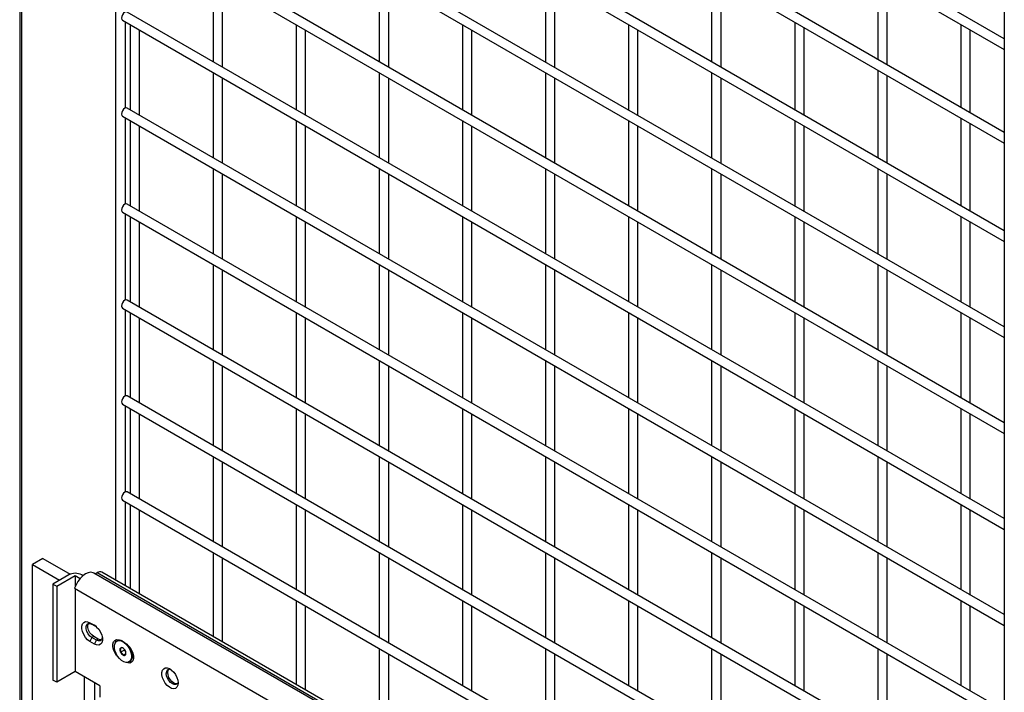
# Model space of a CAD drawing. Header units: inches. Extents: x 0.2 to 10.8, y 0.2 to 8.2.
# Tile 23 of 42: x 7.417 to 8.116, y 6.088 to 6.565. Entities that reach past the tile are written whole.
import ezdxf

# ---------------------------------------------------------------- set-up
doc = ezdxf.new("R2010")
doc.units = ezdxf.units.IN
doc.header["$MEASUREMENT"] = 0

msp = doc.modelspace()

# ---------------------------------------------------------------- linework, layer by layer
for p, q in [((7.41736, 8.04369), (7.41736, 5.62384)), ((8.11566, 7.54899), (8.11566, 5.3035)), ((8.11566, 6.55147), (7.49353, 6.91062)), ((7.41883, 5.92375), (7.41883, 6.9019)), ((7.4902, 6.90484), (8.11566, 6.54377)), ((7.48541, 6.85951), (7.48541, 6.16764)), ((7.4902, 6.8385), (8.11566, 6.47743)), ((8.11566, 6.48513), (7.56111, 6.80526)), ((8.11566, 6.41538), (7.49353, 6.77453)), ((7.4902, 6.76875), (8.11566, 6.40768)), ((8.11566, 6.34734), (7.49353, 6.70648)), ((7.4902, 6.70071), (8.11566, 6.33964)), ((8.11566, 6.27929), (7.49353, 6.63844)), ((7.4902, 6.63266), (8.11566, 6.27159)), ((7.55453, 6.59553), (7.55453, 6.53518)), ((7.67238, 6.59554), (7.67238, 6.53519)), ((7.79023, 6.59555), (7.79023, 6.5352)), ((7.90808, 6.59726), (7.90808, 6.53521)), ((7.91475, 6.53136), (7.91475, 6.59341)), ((8.02593, 6.59557), (8.02593, 6.53693)), ((7.56119, 6.53133), (7.56119, 6.59168)), ((7.67904, 6.53134), (7.67904, 6.59169)), ((7.7969, 6.53135), (7.7969, 6.5917)), ((8.0326, 6.53308), (8.0326, 6.59172)), ((7.4902, 6.56462), (8.11566, 6.20355)), ((8.11566, 6.21125), (7.49353, 6.57039)), ((7.49248, 6.50244), (7.49248, 6.5633)), ((7.4956, 6.5615), (7.4956, 6.50115)), ((7.50227, 6.4973), (7.50227, 6.55765)), ((7.61345, 6.56151), (7.61345, 6.50116)), ((7.62012, 6.49731), (7.62012, 6.55766)), ((7.7313, 6.56152), (7.7313, 6.50117)), ((7.73797, 6.49733), (7.73797, 6.55767)), ((7.84915, 6.56153), (7.84915, 6.50119)), ((7.85582, 6.49734), (7.85582, 6.55768)), ((7.96701, 6.56324), (7.96701, 6.5012)), ((7.97367, 6.49735), (7.97367, 6.5594)), ((8.08486, 6.56155), (8.08486, 6.50291)), ((8.09152, 6.49906), (8.09152, 6.55771)), ((8.02593, 6.52923), (8.02593, 6.46718)), ((7.55453, 6.52748), (7.55453, 6.46713)), ((7.56119, 6.46329), (7.56119, 6.52363)), ((7.67238, 6.52749), (7.67238, 6.46715)), ((7.67904, 6.4633), (7.67904, 6.52364)), ((7.79023, 6.5275), (7.79023, 6.46716)), ((7.7969, 6.46331), (7.7969, 6.52366)), ((7.90808, 6.52752), (7.90808, 6.46717)), ((7.91475, 6.46332), (7.91475, 6.52367)), ((8.0326, 6.46333), (8.0326, 6.52538)), ((8.11566, 6.1432), (7.49353, 6.50235)), ((7.4902, 6.49657), (8.11566, 6.1355)), ((7.49248, 6.4344), (7.49248, 6.49525)), ((8.08486, 6.49521), (8.08486, 6.43316)), ((7.4956, 6.49345), (7.4956, 6.43311)), ((7.50227, 6.42926), (7.50227, 6.48961)), ((7.61345, 6.49347), (7.61345, 6.43312)), ((7.62012, 6.42927), (7.62012, 6.48962)), ((7.7313, 6.49348), (7.7313, 6.43313)), ((7.73797, 6.42928), (7.73797, 6.48963)), ((7.84915, 6.49349), (7.84915, 6.43314)), ((7.85582, 6.42929), (7.85582, 6.48964)), ((7.96701, 6.4935), (7.96701, 6.43315)), ((7.97367, 6.4293), (7.97367, 6.48965)), ((8.09152, 6.42931), (8.09152, 6.49136)), ((7.55453, 6.45944), (7.55453, 6.39909)), ((7.67238, 6.45945), (7.67238, 6.3991)), ((7.79023, 6.45946), (7.79023, 6.39911)), ((7.90808, 6.45947), (7.90808, 6.39912)), ((8.02593, 6.45948), (8.02593, 6.39913)), ((7.56119, 6.39524), (7.56119, 6.45559)), ((7.67904, 6.39525), (7.67904, 6.4556)), ((7.7969, 6.39526), (7.7969, 6.45561)), ((7.91475, 6.39527), (7.91475, 6.45562)), ((8.0326, 6.39529), (8.0326, 6.45563)), ((8.11566, 6.07516), (7.49353, 6.4343)), ((7.4902, 6.42853), (8.11566, 6.06746)), ((7.49248, 6.36635), (7.49248, 6.42721)), ((7.4956, 6.42541), (7.4956, 6.36506)), ((7.61345, 6.42542), (7.61345, 6.36507)), ((7.7313, 6.42543), (7.7313, 6.36508)), ((7.84915, 6.42544), (7.84915, 6.36509)), ((7.96701, 6.42545), (7.96701, 6.36511)), ((8.08486, 6.42546), (8.08486, 6.36512)), ((7.50227, 6.36121), (7.50227, 6.42156)), ((7.62012, 6.36122), (7.62012, 6.42157)), ((7.73797, 6.36124), (7.73797, 6.42158)), ((7.85582, 6.36125), (7.85582, 6.42159)), ((7.97367, 6.36126), (7.97367, 6.4216)), ((8.09152, 6.36127), (8.09152, 6.42162)), ((7.55453, 6.39139), (7.55453, 6.33104)), ((7.67238, 6.3914), (7.67238, 6.33106)), ((7.79023, 6.39141), (7.79023, 6.33107)), ((7.90808, 6.39143), (7.90808, 6.33108)), ((8.02593, 6.39144), (8.02593, 6.33109)), ((7.56119, 6.3272), (7.56119, 6.38754)), ((7.67904, 6.32721), (7.67904, 6.38755)), ((7.7969, 6.32722), (7.7969, 6.38757)), ((7.91475, 6.32723), (7.91475, 6.38758)), ((8.0326, 6.32724), (8.0326, 6.38759)), ((8.11566, 6.00711), (7.49353, 6.36626)), ((7.4902, 6.36048), (8.11566, 5.99941)), ((7.49248, 6.29831), (7.49248, 6.35916)), ((7.4956, 6.35736), (7.4956, 6.29702)), ((7.61345, 6.35738), (7.61345, 6.29703)), ((7.7313, 6.35739), (7.7313, 6.29704)), ((7.84915, 6.3574), (7.84915, 6.29705)), ((7.96701, 6.35741), (7.96701, 6.29706)), ((8.08486, 6.35742), (8.08486, 6.29707)), ((7.50227, 6.29317), (7.50227, 6.35352)), ((7.62012, 6.29318), (7.62012, 6.35353)), ((7.73797, 6.29319), (7.73797, 6.35354)), ((7.85582, 6.2932), (7.85582, 6.35355)), ((7.97367, 6.29321), (7.97367, 6.35356)), ((8.09152, 6.29322), (8.09152, 6.35357)), ((7.55453, 6.32335), (7.55453, 6.263)), ((7.67238, 6.32336), (7.67238, 6.26301)), ((7.79023, 6.32337), (7.79023, 6.26302)), ((7.90808, 6.32338), (7.90808, 6.26303)), ((8.02593, 6.32339), (8.02593, 6.26304)), ((7.56119, 6.25915), (7.56119, 6.3195)), ((7.67904, 6.25916), (7.67904, 6.31951)), ((7.7969, 6.25917), (7.7969, 6.31952)), ((7.91475, 6.25918), (7.91475, 6.31953)), ((8.0326, 6.2592), (8.0326, 6.31954)), ((7.4902, 6.29244), (8.11566, 5.93137)), ((8.11566, 5.93907), (7.49353, 6.29821)), ((7.49248, 6.23026), (7.49248, 6.29112)), ((7.4956, 6.28932), (7.4956, 6.22897)), ((7.50227, 6.22512), (7.50227, 6.28547)), ((7.61345, 6.28933), (7.61345, 6.22898)), ((7.62012, 6.22513), (7.62012, 6.28548)), ((7.7313, 6.28934), (7.7313, 6.22899)), ((7.73797, 6.22515), (7.73797, 6.28549)), ((7.84915, 6.28935), (7.84915, 6.229)), ((7.85582, 6.22516), (7.85582, 6.2855)), ((7.96701, 6.28936), (7.96701, 6.22902)), ((7.97367, 6.22517), (7.97367, 6.28551)), ((8.08486, 6.28937), (8.08486, 6.22903)), ((8.09152, 6.22518), (8.09152, 6.28553)), ((7.55453, 6.2553), (7.55453, 6.19495)), ((7.56119, 6.19111), (7.56119, 6.25145)), ((7.67238, 6.25531), (7.67238, 6.19497)), ((7.67904, 6.19112), (7.67904, 6.25146)), ((7.79023, 6.25532), (7.79023, 6.19498)), ((7.7969, 6.19113), (7.7969, 6.25148)), ((7.90808, 6.25534), (7.90808, 6.19499)), ((7.91475, 6.19114), (7.91475, 6.25149)), ((8.02593, 6.25535), (8.02593, 6.195)), ((8.0326, 6.19115), (8.0326, 6.2515)), ((8.11566, 5.87102), (7.49353, 6.23017)), ((7.4902, 6.22439), (8.11566, 5.86332)), ((7.49248, 6.16356), (7.49248, 6.22307)), ((7.4956, 6.22127), (7.4956, 6.16176)), ((7.50227, 6.15791), (7.50227, 6.21743)), ((7.61345, 6.22128), (7.61345, 6.16094)), ((7.62012, 6.15709), (7.62012, 6.21744)), ((7.7313, 6.2213), (7.7313, 6.16095)), ((7.73797, 6.1571), (7.73797, 6.21745)), ((7.84915, 6.22131), (7.84915, 6.16096)), ((7.85582, 6.15711), (7.85582, 6.21746)), ((7.96701, 6.22132), (7.96701, 6.16097)), ((7.97367, 6.15712), (7.97367, 6.21747)), ((8.08486, 6.22133), (8.08486, 6.16098)), ((8.09152, 6.15713), (8.09152, 6.21748)), ((7.55453, 6.18726), (7.55453, 6.12774)), ((7.67238, 6.18727), (7.67238, 6.12692)), ((7.79023, 6.18728), (7.79023, 6.12693)), ((7.90808, 6.18729), (7.90808, 6.12694)), ((8.02593, 6.1873), (8.02593, 6.12695)), ((7.4337, 6.18309), (7.42634, 6.17883)), ((7.4337, 6.18309), (7.45313, 6.17187)), ((7.56119, 6.1239), (7.56119, 6.18341)), ((7.67904, 6.12307), (7.67904, 6.18342)), ((7.7969, 6.12308), (7.7969, 6.18343)), ((7.91475, 6.12309), (7.91475, 6.18344)), ((8.0326, 6.12311), (8.0326, 6.18345)), ((7.42634, 6.00022), (7.42634, 6.17883)), ((7.42634, 6.17883), (7.44568, 6.16767)), ((7.47093, 6.17214), (7.47238, 6.17298)), ((7.47238, 6.17298), (8.11566, 5.80162)), ((8.11566, 5.80381), (7.47562, 6.1733)), ((7.45214, 6.1714), (7.44089, 6.16491)), ((7.44363, 6.16332), (7.45673, 6.17089)), ((7.45673, 6.17089), (7.45673, 6.16296)), ((7.45673, 6.17089), (7.46028, 6.16884)), ((7.46231, 6.17083), (7.46131, 6.1714)), ((8.11566, 5.79995), (7.47006, 6.17264)), ((7.44089, 6.16491), (7.44363, 6.16332)), ((7.44089, 6.16491), (7.44089, 6.09686)), ((7.44363, 6.16332), (7.44363, 6.09528)), ((7.45634, 6.16186), (8.11566, 5.78124)), ((7.45673, 6.16163), (7.45673, 6.10284)), ((7.61345, 6.15324), (7.61345, 6.09373)), ((7.7313, 6.15325), (7.7313, 6.0929)), ((7.84915, 6.15326), (7.84915, 6.09291)), ((7.96701, 6.15327), (7.96701, 6.09293)), ((8.08486, 6.15328), (8.08486, 6.09294)), ((7.62012, 6.08988), (7.62012, 6.14939)), ((7.73797, 6.08906), (7.73797, 6.1494)), ((7.85582, 6.08907), (7.85582, 6.14941)), ((7.97367, 6.08908), (7.97367, 6.14942)), ((8.09152, 6.08909), (8.09152, 6.14944)), ((7.46709, 6.13751), (7.47033, 6.13564)), ((7.46709, 6.13751), (7.4685, 6.13646)), ((7.4685, 6.13646), (7.47174, 6.13459)), ((7.47174, 6.13459), (7.47033, 6.13564)), ((7.4685, 6.12693), (7.46709, 6.12425)), ((7.47033, 6.12237), (7.46709, 6.12425)), ((7.46983, 6.1277), (7.4685, 6.12693)), ((7.47174, 6.12506), (7.4685, 6.12693)), ((7.47307, 6.12583), (7.46983, 6.1277)), ((7.47033, 6.12237), (7.47174, 6.12506)), ((7.47307, 6.12583), (7.47174, 6.12506)), ((7.48653, 6.1246), (7.4863, 6.12447)), ((7.48887, 6.1166), (7.49149, 6.11811)), ((7.49069, 6.11944), (7.49035, 6.11963)), ((7.49143, 6.11883), (7.49149, 6.11811)), ((7.49149, 6.11811), (7.49251, 6.11701)), ((7.67238, 6.11922), (7.67238, 6.05971)), ((7.79023, 6.11923), (7.79023, 6.05889)), ((7.90808, 6.11924), (7.90808, 6.0589)), ((8.02593, 6.11926), (8.02593, 6.05891)), ((7.49261, 6.11552), (7.49082, 6.11448)), ((7.49253, 6.11495), (7.4927, 6.11614)), ((7.49734, 6.11253), (7.49677, 6.11252)), ((7.49682, 6.11286), (7.49729, 6.11698)), ((7.4972, 6.11615), (7.49754, 6.11634)), ((7.49728, 6.11687), (7.4973, 6.11696)), ((7.67904, 6.05586), (7.67904, 6.11537)), ((7.7969, 6.05504), (7.7969, 6.11539)), ((7.91475, 6.05505), (7.91475, 6.1154)), ((8.0326, 6.05506), (8.0326, 6.11541)), ((7.49487, 6.10964), (7.49509, 6.10977)), ((7.44363, 6.09528), (7.44089, 6.09686)), ((7.45673, 6.10284), (7.44363, 6.09528)), ((7.47422, 6.09274), (7.45673, 6.10284)), ((7.46317, 6.09912), (7.46317, 6.07247)), ((7.47053, 6.09487), (7.47053, 6.08051)), ((7.47422, 6.09274), (7.47422, 6.08478))]:
    msp.add_line(p, q)
at = {"flags": 128}
for points in [[(7.49353, 6.57039), (7.49277, 6.57054), (7.49186, 6.57023), (7.49096, 6.5695), (7.4902, 6.56847), (7.48969, 6.56729), (7.48951, 6.56615), (7.48969, 6.56521), (7.4902, 6.56462), (7.4902, 6.56462)], [(7.49353, 6.50235), (7.49277, 6.5025), (7.49186, 6.50218), (7.49096, 6.50145), (7.4902, 6.50042), (7.48969, 6.49925), (7.48951, 6.4981), (7.48969, 6.49716), (7.4902, 6.49657), (7.4902, 6.49657)], [(7.49353, 6.4343), (7.49277, 6.43445), (7.49186, 6.43414), (7.49096, 6.43341), (7.4902, 6.43238), (7.48969, 6.4312), (7.48951, 6.43006), (7.48969, 6.42912), (7.4902, 6.42853), (7.4902, 6.42853)], [(7.49353, 6.36626), (7.49277, 6.36641), (7.49186, 6.36609), (7.49096, 6.36536), (7.4902, 6.36433), (7.48969, 6.36316), (7.48951, 6.36201), (7.48969, 6.36107), (7.4902, 6.36048), (7.4902, 6.36048)], [(7.49353, 6.29821), (7.49277, 6.29836), (7.49186, 6.29805), (7.49096, 6.29732), (7.4902, 6.29629), (7.48969, 6.29511), (7.48951, 6.29396), (7.48969, 6.29303), (7.4902, 6.29244), (7.4902, 6.29244)], [(7.49353, 6.23017), (7.49277, 6.23032), (7.49186, 6.23), (7.49096, 6.22927), (7.4902, 6.22824), (7.48969, 6.22707), (7.48951, 6.22592), (7.48969, 6.22498), (7.4902, 6.22439), (7.4902, 6.22439)], [(7.47006, 6.17264), (7.46948, 6.17292), (7.46785, 6.17321), (7.46602, 6.17292), (7.46409, 6.17207), (7.46216, 6.17071), (7.46033, 6.1689), (7.4587, 6.16675), (7.45734, 6.16436), (7.45634, 6.16186)], [(7.46709, 6.12425), (7.46547, 6.12545), (7.46399, 6.12709), (7.46275, 6.12904), (7.46187, 6.13114), (7.46141, 6.13322), (7.46141, 6.13511), (7.46187, 6.13665), (7.46275, 6.13773), (7.46399, 6.13825), (7.46547, 6.13818), (7.46709, 6.13751)], [(7.4685, 6.12693), (7.46709, 6.12803), (7.46585, 6.12958), (7.46493, 6.13137), (7.46444, 6.13321), (7.46444, 6.13487), (7.46493, 6.13614), (7.46585, 6.13687), (7.46709, 6.13698), (7.4685, 6.13646)], [(7.46983, 6.1277), (7.46842, 6.1288), (7.46718, 6.13034), (7.46626, 6.13214), (7.46577, 6.13398), (7.46577, 6.13563), (7.46626, 6.13691), (7.46633, 6.137)], [(7.47033, 6.13564), (7.47195, 6.13444), (7.47344, 6.1328), (7.47468, 6.13085), (7.47556, 6.12875), (7.47602, 6.12667), (7.47602, 6.12478), (7.47556, 6.12324), (7.47468, 6.12216), (7.47344, 6.12163), (7.47195, 6.12171), (7.47033, 6.12237)], [(7.47586, 6.12718), (7.4758, 6.12665), (7.47531, 6.12538), (7.47439, 6.12464), (7.47315, 6.12453), (7.47174, 6.12506)], [(7.47525, 6.12529), (7.47448, 6.1253), (7.47307, 6.12583)], [(7.48771, 6.11257), (7.48757, 6.11269), (7.48608, 6.11434), (7.48485, 6.11629), (7.48396, 6.11838), (7.4835, 6.12046), (7.4835, 6.12235), (7.48396, 6.1239), (7.48485, 6.12498), (7.48608, 6.1255), (7.48757, 6.12542), (7.48887, 6.12493)], [(7.48992, 6.12439), (7.4915, 6.12344), (7.49302, 6.12205), (7.49437, 6.12033), (7.49547, 6.11838), (7.49623, 6.11634), (7.4966, 6.11435), (7.49657, 6.11254), (7.49613, 6.11105), (7.49531, 6.10996), (7.49417, 6.10935), (7.49278, 6.10928), (7.49125, 6.10973), (7.48967, 6.11068), (7.48815, 6.11206), (7.4868, 6.11379), (7.4857, 6.11574), (7.48494, 6.11778), (7.48457, 6.11977), (7.4846, 6.12157), (7.48504, 6.12307), (7.48586, 6.12416), (7.487, 6.12476), (7.48839, 6.12484), (7.48992, 6.12439)], [(7.49015, 6.12452), (7.49173, 6.12357), (7.49325, 6.12218), (7.4946, 6.12046), (7.49569, 6.11851), (7.49645, 6.11647), (7.49683, 6.11448), (7.49679, 6.11267), (7.49635, 6.11118), (7.49553, 6.11009), (7.49509, 6.10977)], [(7.49275, 6.12269), (7.49405, 6.12168), (7.49554, 6.12004), (7.49677, 6.11809), (7.49766, 6.11599), (7.49812, 6.11391), (7.49812, 6.11203), (7.49766, 6.11048), (7.49677, 6.1094), (7.49554, 6.10888), (7.49405, 6.10895), (7.49318, 6.10924)], [(7.52967, 6.09475), (7.52946, 6.09309), (7.52884, 6.09179), (7.52785, 6.09096), (7.52657, 6.09065), (7.5251, 6.0909), (7.52353, 6.09168), (7.522, 6.09293), (7.52061, 6.09456), (7.51947, 6.09646), (7.51866, 6.09847), (7.51823, 6.10045), (7.51823, 6.10226), (7.51866, 6.10376), (7.51947, 6.10483), (7.52061, 6.1054), (7.522, 6.10543), (7.52353, 6.10492), (7.5251, 6.10389), (7.52657, 6.10244), (7.52785, 6.10066), (7.52884, 6.09868), (7.52946, 6.09667), (7.52967, 6.09475)], [(7.52239, 6.10212), (7.5226, 6.10352), (7.52317, 6.1045)], [(7.52966, 6.09512), (7.52908, 6.09415), (7.52813, 6.09361), (7.52694, 6.0936), (7.52562, 6.09412), (7.5243, 6.09512), (7.52311, 6.09651), (7.52216, 6.09814), (7.52156, 6.09987), (7.52135, 6.10152)], [(7.52912, 6.0942), (7.52799, 6.0942), (7.52667, 6.09472), (7.52535, 6.09572), (7.52416, 6.09711), (7.52321, 6.09875), (7.5226, 6.10047), (7.52239, 6.10212)]]:
    msp.add_lwpolyline(points, dxfattribs=at)
for centre, radius, start, end in [((7.47428, 6.17033), 0.00326, 65.69288, 125.61757), ((7.45673, 6.16255), 0.00997, 62.60967, 117.39033), ((7.48826, 6.12116), 0.00386, 60.69673, 116.6603), ((7.49165, 6.11814), 0.00318, 161.15783, 209.16713), ((7.48971, 6.11861), 0.00121, 57.84963, 152.41107), ((7.48834, 6.11582), 0.00431, 23.21935, 62.1304), ((7.48953, 6.11597), 0.00318, 341.15783, 29.16713), ((7.49283, 6.1183), 0.00431, 203.21935, 242.1304), ((7.49146, 6.11551), 0.00121, 237.84963, 332.41107), ((7.4951, 6.11436), 0.00286, 302.75137, 1.32107), ((7.52385, 6.102), 0.00255, 81.2154, 190.91296)]:
    msp.add_arc(centre, radius, start, end)
for points in [[(7.49035, 6.11963), (7.4903, 6.11965), (7.49024, 6.11965), (7.49005, 6.11963), (7.48993, 6.11961), (7.48949, 6.11949), (7.48908, 6.11934), (7.48864, 6.11917)], [(7.48887, 6.1166), (7.48894, 6.11684), (7.48899, 6.11709), (7.48905, 6.11757), (7.48906, 6.11781), (7.489, 6.1185), (7.48884, 6.11886), (7.48864, 6.11917)], [(7.48887, 6.1166), (7.48911, 6.11648), (7.48933, 6.11635), (7.48976, 6.11606), (7.48996, 6.11589), (7.49047, 6.11534), (7.49068, 6.11491), (7.49082, 6.11448)], [(7.49082, 6.11448), (7.49104, 6.11457), (7.49124, 6.11465), (7.49163, 6.11478), (7.49181, 6.11484), (7.49226, 6.11496), (7.49243, 6.11497), (7.49253, 6.11495)]]:
    msp.add_open_spline(points, degree=3, knots=[0, 0, 0, 0, 0.25, 0.25, 0.5, 0.5, 1, 1, 1, 1])

doc.saveas('drawing.dxf')
